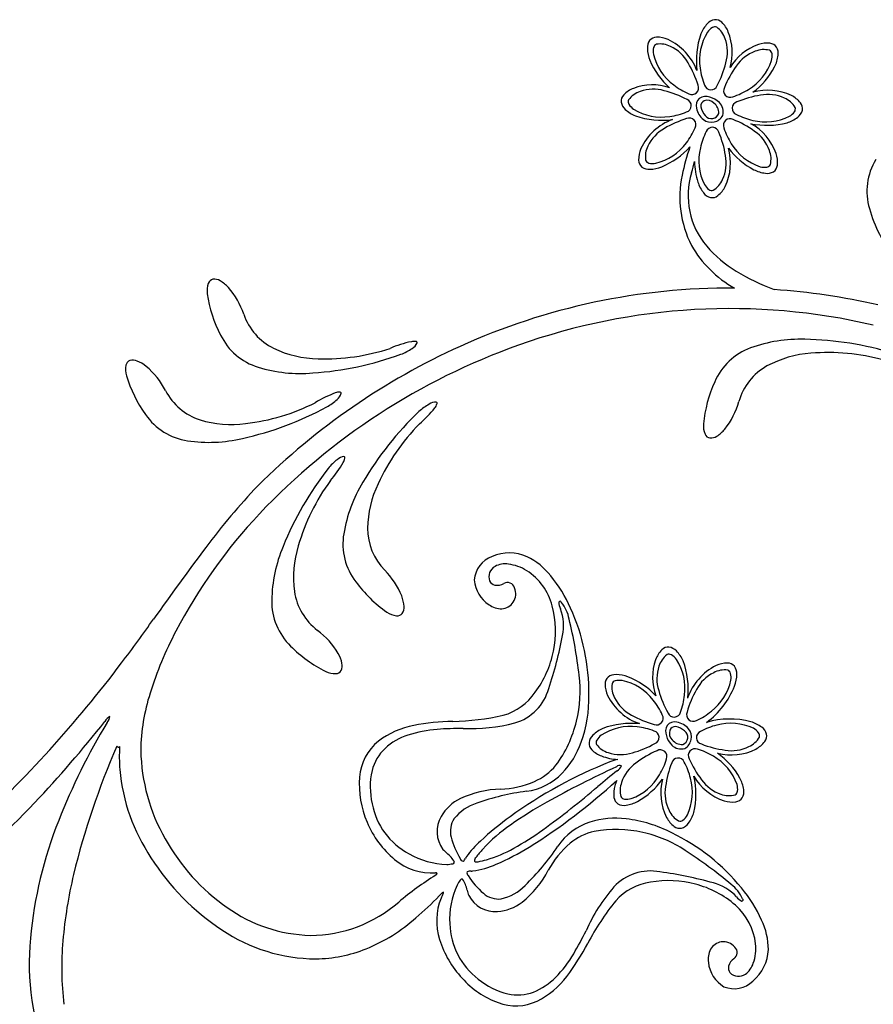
# Model space of a CAD drawing. Extents: x -4 to 4, y -4.07 to 4.07.
# Tile 27 of 40: x -1.74 to -0.79, y 2.62 to 3.72. Entities that reach past the tile are written whole.
import ezdxf

# ---------------------------------------------------------------- set-up
doc = ezdxf.new("R2010")
doc.units = 0

msp = doc.modelspace()

# ---------------------------------------------------------------- linework, layer by layer
at = {"color": 7, "linetype": 'CONTINUOUS'}
for centre, radius, start, end in [((-0.945607, 3.686647), 0.04032, 137.426365, 156.633797), ((-0.964908, 3.704831), 0.013809, 99.657866, 138.81091), ((-0.966331, 3.70819), 0.010294, 46.03519, 94.97625), ((-0.979997, 3.693904), 0.030063, 21.231186, 46.190238), ((-0.89085, 3.672513), 0.096589, 161.82668, 186.315463), ((-1.007882, 3.682103), 0.060336, 343.736246, 382.087596), ((-1.028204, 3.687378), 0.01381, 144.658654, 183.81103), ((-1.031587, 3.688747), 0.010293, 91.03246, 139.976365), ((-1.03115, 3.668983), 0.030062, 66.227429, 91.187612), ((-1.045693, 3.639439), 0.062977, 20.882407, 64.953003), ((-0.899216, 3.635087), 0.05901, 109.075297, 149.310201), ((-0.908834, 3.66239), 0.030063, 83.795323, 108.75528), ((-0.90667, 3.682041), 0.010294, 35.006995, 83.949149), ((-1.001698, 3.688168), 0.040322, 182.426369, 201.633345), ((-0.91016, 3.680972), 0.013811, 351.175326, 390.326144), ((-0.960946, 3.706138), 0.084845, 202.768365, 228.283944), ((-0.936497, 3.684076), 0.040324, 333.352721, 352.558787), ((-0.975405, 3.705379), 0.084669, 306.967793, 332.276917), ((-1.046631, 3.614079), 0.030064, 111.22963, 136.189361), ((-1.036495, 3.587263), 0.058731, 71.032721, 110.974043), ((-0.907843, 3.579736), 0.060336, 64.392628, 106.013836), ((-1.060917, 3.627746), 0.010293, 136.035347, 184.978377), ((-1.057557, 3.62917), 0.01381, 189.658864, 228.810349), ((-0.976387, 3.622741), 0.011346, 133.435744, 193.586427), ((-0.97708, 3.619583), 0.013432, 69.788558, 121.951244), ((-0.976175, 3.622341), 0.006417, 112.981427, 187.213978), ((-0.975298, 3.618705), 0.010125, 43.756306, 109.514458), ((-0.977862, 3.609891), 0.022947, 45.940918, 76.331125), ((-0.97647, 3.6145), 0.014058, 359.117524, 412.872), ((-0.972854, 3.615721), 0.015281, 346.28808, 404.232098), ((-0.895061, 3.607179), 0.030066, 38.79601, 63.754835), ((-0.879634, 3.619546), 0.010293, 350.007485, 398.949639), ((-1.039373, 3.648471), 0.040322, 227.427393, 246.633686), ((-0.966647, 3.623958), 0.021128, 190.589886, 231.809897), ((-0.961615, 3.626095), 0.021417, 192.291806, 222.021543), ((-0.970674, 3.617234), 0.008771, 218.627383, 340.342857), ((-0.882856, 3.621258), 0.01381, 306.173855, 345.326453), ((-1.026466, 3.695003), 0.088404, 250.919626, 278.095496), ((-0.99188, 3.54813), 0.063344, 110.454682, 154.854858), ((-0.970901, 3.619062), 0.014653, 233.044835, 331.628979), ((-0.908925, 3.691526), 0.090521, 258.480558, 284.285377), ((-0.899284, 3.642075), 0.040322, 288.351806, 307.558555), ((-0.955978, 3.549437), 0.060747, 19.488682, 61.510828), ((-1.021709, 3.562928), 0.030063, 156.229486, 181.189443), ((-1.061005, 3.638015), 0.090178, 292.821055, 317.443736), ((-0.782064, 3.500739), 0.225793, 160.253183, 168.565446), ((-1.009834, 3.559046), 0.060338, 334.392958, 376.014388), ((-0.8842, 3.626597), 0.084653, 216.9652, 242.279757), ((-1.041474, 3.56249), 0.010293, 181.035645, 229.977143), ((-2.343594, 3.905997), 1.397422, 345.16361, 345.701043), ((-0.916126, 3.560791), 0.073338, 179.946801, 198.276872), ((-0.927179, 3.560036), 0.030064, 353.797354, 378.756858), ((-0.729457, 3.52755), 0.06826, 148.806732, 196.321132), ((-1.040105, 3.565872), 0.01381, 234.655934, 273.808533), ((-1.040894, 3.592376), 0.04032, 272.425509, 291.633168), ((-0.905491, 3.587698), 0.040322, 243.350591, 262.557339), ((-0.908595, 3.561362), 0.01381, 261.176004, 300.328825), ((-0.907527, 3.557873), 0.010293, 305.00747, 353.950281), ((-0.888095, 3.521137), 0.117827, 168.065689, 207.082735), ((-0.910598, 3.522605), 0.08605, 162.714435, 220.538126), ((-0.947494, 3.550487), 0.040321, 198.351579, 217.558783), ((-0.982387, 3.546263), 0.030064, 308.795792, 333.75575), ((-0.968309, 3.53406), 0.013811, 216.17542, 255.327128), ((-0.970022, 3.530837), 0.010293, 260.007704, 308.94942), ((-0.639658, 3.553221), 0.161656, 196.109066, 217.918067), ((-0.883874, 3.529675), 0.125601, 209.674585, 240.855697), ((-0.872025, 3.556164), 0.137177, 220.719406, 238.788941), ((-0.815263, 3.647395), 0.24462, 238.491179, 249.467526), ((-1.523811, 3.422734), 0.007168, 102.60701, 160.532337), ((-1.523849, 3.417743), 0.012083, 58.367836, 97.259766), ((-1.53569, 3.396079), 0.036761, 41.835065, 60.364149), ((-1.507342, 3.416889), 0.024644, 160.481007, 187.576879), ((-1.57317, 3.363344), 0.086522, 18.509619, 41.431182), ((-0.949944, 2.691816), 0.728176, 89.614394, 114.362575), ((-0.95164, 2.678253), 0.741788, 77.051133, 86.090238), ((-1.387108, 3.435168), 0.146256, 188.464656, 207.444263), ((-0.950064, 2.696225), 0.700885, 76.846881, 109.621015), ((-1.428342, 3.41247), 0.066413, 199.032709, 243.568373), ((-1.455398, 3.397362), 0.068259, 205.69984, 253.214241), ((-0.872082, 3.201411), 0.161659, 88.126238, 109.935012), ((-0.874087, 2.99822), 0.364837, 73.054909, 88.854924), ((-0.932302, 2.652424), 0.771337, 114.349321, 134.782148), ((-0.937626, 2.659902), 0.739275, 109.583689, 136.474788), ((-1.406461, 3.460783), 0.11943, 244.485907, 269.102245), ((-1.400874, 3.572615), 0.231368, 268.152597, 288.279352), ((-1.277134, 3.231378), 0.131876, 102.048141, 112.831493), ((-1.33757, 3.401633), 0.059281, 291.137053, 304.771322), ((-1.301715, 3.347021), 0.013651, 81.107504, 102.464464), ((-1.309709, 3.363993), 0.012554, 298.280408, 336.469968), ((-1.299653, 3.359052), 0.001456, 357.183797, 448.098452), ((-0.904164, 3.289127), 0.068262, 109.72316, 157.237341), ((-1.440268, 3.689426), 0.364833, 274.082521, 289.882308), ((-0.852042, 3.228296), 0.119433, 93.835047, 118.451385), ((-0.84073, 3.116893), 0.231375, 74.658142, 94.78467), ((-1.598104, 3.329333), 0.024643, 168.971339, 196.067211), ((-1.615255, 3.332683), 0.007169, 111.102511, 169.027623), ((-1.614556, 3.327741), 0.012083, 66.858156, 105.750086), ((-1.623067, 3.304565), 0.036762, 50.327418, 68.856503), ((-1.655303, 3.266657), 0.086522, 27.001063, 49.922626), ((-1.427853, 3.486606), 0.161656, 253.002427, 274.811202), ((-0.876369, 3.275426), 0.066414, 119.369048, 163.904711), ((-1.48189, 3.365167), 0.146253, 196.956704, 215.93654), ((-0.834028, 3.254871), 0.146257, 155.493452, 174.473287), ((-1.519317, 3.336629), 0.066413, 207.524485, 252.060149), ((-1.343026, 3.179852), 0.131876, 110.540078, 121.32343), ((-1.384414, 3.290595), 0.013652, 89.596714, 110.953674), ((-1.394827, 3.306202), 0.012554, 306.772898, 344.962681), ((-1.384151, 3.3028), 0.001456, 5.678796, 96.591696), ((-1.572008, 3.608782), 0.364827, 282.57423, 298.374245), ((-1.515802, 3.499088), 0.231381, 276.644767, 296.770385), ((-1.427941, 3.339316), 0.059283, 299.630117, 313.263928), ((-1.256219, 3.238805), 0.059278, 118.769593, 132.404774), ((-1.381709, 3.368765), 0.131875, 310.708717, 321.492297), ((-1.277501, 3.280515), 0.012554, 87.067426, 125.259214), ((-1.289134, 3.295234), 0.013652, 321.07671, 342.43367), ((-1.277443, 3.291719), 0.001456, 335.435527, 426.346282), ((-1.023526, 3.317064), 0.086522, 321.506578, 344.428368), ((-1.543844, 3.317692), 0.06826, 214.19144, 261.705621), ((-1.044334, 3.018628), 0.364831, 133.657425, 149.45744), ((-1.504811, 3.387643), 0.11943, 252.977943, 277.594281), ((-1.131346, 3.105938), 0.231377, 135.26125, 155.387323), ((-0.955042, 3.266964), 0.024643, 175.360929, 202.457027), ((-1.52978, 3.410023), 0.161655, 261.493667, 283.302668), ((-0.971189, 3.260283), 0.007169, 202.402762, 260.327659), ((-0.971483, 3.265266), 0.012084, 265.67841, 304.569895), ((-0.984418, 3.286295), 0.036762, 302.572914, 321.101999), ((-1.378444, 3.22003), 0.012554, 95.511981, 133.703992), ((-1.380032, 3.23112), 0.001456, 343.87833, 434.79006), ((-1.35127, 3.181899), 0.059274, 127.212911, 140.849006), ((-1.494476, 3.292023), 0.131872, 319.150512, 329.934321), ((-1.392112, 3.23288), 0.013652, 329.521377, 350.878337), ((-1.109371, 2.995221), 0.364813, 142.099363, 157.900063), ((-0.959725, 2.707412), 0.71325, 136.330281, 143.528618), ((-1.208242, 3.068803), 0.231376, 143.70387, 163.829944), ((-1.220376, 3.120114), 0.161655, 148.728978, 170.537979), ((-1.23396, 3.150769), 0.119431, 154.437829, 179.054167), ((-1.037535, 2.760158), 0.597804, 136.847496, 152.274077), ((-1.312541, 3.135218), 0.068261, 170.32601, 217.840191), ((-1.286962, 3.152708), 0.066413, 179.971573, 224.507236), ((-1.298385, 3.069754), 0.161657, 157.17171, 178.980484), ((-1.316325, 3.098082), 0.119431, 162.880147, 187.496258), ((1.147361, 1.110171), 3.357257, 142.983658, 144.666519), ((-1.204853, 3.093207), 0.029784, 109.14821, 176.015617), ((-1.195305, 3.076862), 0.048495, 66.153855, 113.474647), ((-1.210733, 3.051578), 0.077955, 38.337627, 63.294413), ((-1.205233, 3.098801), 0.013183, 118.082453, 200.289957), ((-1.200568, 3.090112), 0.023045, 80.270402, 118.145186), ((-1.20181, 3.065742), 0.047362, 57.264407, 83.774324), ((-1.395474, 3.044939), 0.086523, 22.108946, 45.030509), ((-1.213313, 3.0487), 0.067919, 15.183461, 56.876276), ((-1.273862, 2.998478), 0.160428, 24.13817, 39.227518), ((-1.248269, 3.179507), 0.146256, 216.095451, 235.075286), ((-1.199302, 3.097635), 0.035343, 183.826465, 237.673724), ((-1.209863, 3.098086), 0.008643, 206.498857, 257.643188), ((-1.209116, 3.104013), 0.014603, 259.756335, 300.307562), ((-1.197665, 3.08437), 0.008134, 15.275109, 120.117542), ((-1.369039, 3.092219), 0.066412, 188.414017, 232.949901), ((-1.349468, 3.063908), 0.036762, 3.175343, 21.704428), ((-1.205506, 3.079848), 0.017045, 326.702616, 383.018609), ((-1.391773, 3.071162), 0.06826, 178.767975, 226.282156), ((-1.204115, 3.087772), 0.024464, 234.845705, 270.386239), ((-1.20479, 3.079597), 0.01631, 272.951337, 326.059518), ((-1.249437, 3.038854), 0.105362, 347.584151, 375.205994), ((-1.318207, 3.080012), 0.024643, 235.963754, 263.059626), ((-1.320312, 3.062665), 0.007169, 263.006112, 320.931009), ((-1.324796, 3.064855), 0.012083, 326.280389, 365.172097), ((-1.335438, 2.969809), 0.228347, 359.375059, 384.384386), ((-3.162883, 4.160405), 1.923099, 322.997091, 324.797059), ((-1.205301, 2.847648), 0.408596, 152.188811, 162.684471), ((-1.460551, 2.969687), 0.086522, 30.551705, 53.473268), ((-1.3347, 3.124409), 0.146255, 224.538607, 243.518442), ((-1.41783, 2.995205), 0.036762, 11.618005, 30.146862), ((-1.260144, 3.038848), 0.11584, 323.783475, 348.725541), ((-1.00457, 2.99645), 0.030066, 135.236286, 160.195564), ((-1.01859, 3.010393), 0.010293, 86.445549, 135.388579), ((-1.019929, 3.006998), 0.01381, 42.614579, 81.766287), ((-1.038775, 2.988337), 0.040326, 24.792248, 43.998086), ((-2.757257, 3.858349), 1.417372, 312.748136, 322.879675), ((-1.393565, 2.999764), 0.012084, 334.725094, 373.616802), ((-0.977513, 2.986983), 0.058731, 160.449174, 200.392496), ((-1.084969, 2.974281), 0.088404, 353.327687, 380.503783), ((-0.952814, 2.972808), 0.030063, 90.235109, 115.195745), ((-0.952868, 2.992577), 0.010294, 41.446193, 90.388566), ((-1.389272, 3.015725), 0.024643, 244.40619, 271.502061), ((-1.388807, 2.998256), 0.007169, 271.44795, 329.373277), ((-1.077392, 2.976207), 0.01381, 87.614279, 126.767545), ((-1.077523, 2.949688), 0.040323, 69.789893, 88.997324), ((-0.937277, 2.943351), 0.06335, 116.569994, 160.967523), ((-0.956216, 2.991124), 0.013811, 357.615768, 396.767254), ((-0.982733, 2.991254), 0.040322, 339.791762, 358.998966), ((-1.078845, 2.979554), 0.010294, 131.447307, 180.389462), ((-1.059074, 2.979607), 0.030064, 180.235562, 205.195292), ((-1.094471, 2.908505), 0.084842, 43.139529, 68.65692), ((-1.387673, 2.902655), 0.218124, 162.220729, 179.175636), ((-1.220727, 3.008027), 0.065847, 286.192519, 325.15547), ((-1.032165, 3.012364), 0.094044, 306.603446, 338.124863), ((-1.246911, 2.963321), 0.139863, 339.705721, 361.637812), ((-1.0299, 2.994885), 0.062982, 206.472663, 250.541713), ((-2.683488, 3.756367), 1.32167, 316.548929, 321.739497), ((-1.034825, 2.567491), 0.711536, 148.727922, 158.548362), ((-1.632707, 2.930439), 0.01501, 119.536032, 150.018558), ((-1.651086, 2.944304), 0.01101, 317.394683, 355.800178), ((-1.25145, 2.658055), 0.280054, 91.47471, 100.380635), ((-1.265269, 3.230165), 0.292223, 271.296312, 282.430884), ((-1.059117, 2.839266), 0.096586, 85.107914, 109.59851), ((-1.011484, 2.926011), 0.011346, 77.837285, 137.991602), ((-1.01246, 2.916241), 0.021131, 39.614997, 80.833012), ((-0.95034, 2.850862), 0.089777, 74.793724, 106.667445), ((-0.938531, 2.89892), 0.040323, 53.866864, 73.073385), ((-1.283746, 2.839887), 0.095384, 100.979019, 127.03974), ((-1.074606, 2.893649), 0.040323, 114.791643, 133.998619), ((-1.008344, 2.926781), 0.013432, 149.473224, 201.635474), ((-1.007424, 2.925021), 0.010125, 161.905612, 227.670932), ((-1.011079, 2.925807), 0.006418, 84.212113, 158.43828), ((-1.01447, 2.911158), 0.021419, 49.405767, 79.133026), ((-1.005837, 2.920435), 0.008772, 291.0892, 412.792406), ((-1.007671, 2.920617), 0.014655, 299.800394, 398.376964), ((-0.922626, 2.92014), 0.013811, 16.097043, 55.249196), ((-1.305972, 2.872023), 0.056368, 128.683493, 176.064438), ((-1.205929, 2.946086), 0.095467, 316.460895, 340.876491), ((-1.09666, 2.913832), 0.010293, 176.447605, 225.390416), ((-1.093266, 2.912492), 0.013811, 132.613648, 171.765579), ((-0.998673, 2.927804), 0.022949, 195.093474, 225.482781), ((-1.003246, 2.9263), 0.014061, 218.554624, 272.302161), ((-0.935177, 2.933911), 0.030066, 297.668256, 322.62776), ((-0.919447, 2.921931), 0.010293, 322.474441, 371.41769), ((-0.846224, 2.564964), 0.858602, 156.274313, 166.346152), ((-1.63071, 2.910745), 0.001581, 191.510488, 331.054724), ((-1.410438, 2.898367), 0.219196, 176.963114, 183.656566), ((-1.399616, 2.909866), 0.206199, 181.131808, 209.836748), ((-1.082719, 2.927849), 0.030063, 225.23547, 250.19588), ((-1.004377, 2.922653), 0.015284, 227.193286, 285.132578), ((-1.013052, 2.833748), 0.084662, 29.144947, 54.457694), ((-0.948638, 2.961026), 0.060334, 255.408988, 297.033522), ((-0.898061, 2.42337), 0.504892, 111.56181, 125.981061), ((-1.073182, 2.948895), 0.053127, 248.208331, 268.044639), ((-1.049614, 2.805178), 0.094108, 105.645974, 111.176922), ((-1.416672, 2.904571), 0.213472, 185.425427, 213.620579), ((-1.186393, 2.929269), 0.069732, 278.043227, 315.420138), ((-1.259736, 2.867412), 0.102821, 175.269711, 203.781736), ((-1.529588, 3.367598), 0.67156, 302.005819, 312.477008), ((-1.035129, 2.854604), 0.044614, 156.644947, 164.608146), ((-1.094066, 2.922963), 0.084658, 299.145717, 324.459143), ((-0.966783, 2.858555), 0.060342, 165.412196, 207.031408), ((-1.078566, 2.856855), 0.090517, 347.138951, 372.946034), ((-0.937693, 2.907429), 0.060749, 209.913548, 251.935917), ((-0.974689, 2.856005), 0.040324, 8.865593, 28.072114), ((-1.142001, 2.595046), 0.267429, 97.441256, 109.638313), ((-1.049442, 2.857489), 0.030065, 162.668463, 187.628194), ((-0.948437, 2.859763), 0.01381, 331.095592, 370.247745), ((-1.069035, 2.854838), 0.010294, 187.476115, 236.418707), ((-1.071812, 2.884607), 0.040326, 278.866319, 298.072157), ((-0.947574, 2.878375), 0.030066, 252.667689, 277.626967), ((-0.944922, 2.858781), 0.010293, 277.475864, 326.418674), ((-2.402791, 3.487817), 0.933205, 308.240986, 316.666314), ((-1.216325, 2.797074), 0.052216, 107.330585, 141.162882), ((-1.068053, 2.858353), 0.013811, 241.097469, 280.248509), ((-1.028896, 2.848447), 0.040323, 323.866047, 343.073023), ((-1.262667, 2.653908), 0.467882, 158.193867, 174.738445), ((-1.255461, 2.86636), 0.106343, 202.334, 230.392123), ((-1.235762, 2.815804), 0.025444, 146.575315, 195.015976), ((-0.984897, 2.542066), 0.357824, 125.895746, 132.728877), ((-1.0841, 2.759747), 0.069733, 108.221633, 145.598544), ((-1.077706, 2.734774), 0.095469, 82.764746, 107.180116), ((-1.080458, 2.690396), 0.13987, 62.005025, 83.936208), ((-0.993907, 2.845092), 0.030065, 207.669558, 232.629289), ((-1.005885, 2.829363), 0.010294, 232.475408, 281.417125), ((-1.007676, 2.832542), 0.01381, 286.097143, 325.249074), ((-1.379056, 2.918121), 0.228161, 209.066069, 235.077923), ((-1.171901, 2.832626), 0.091483, 194.829203, 211.089451), ((-1.160713, 2.728441), 0.101658, 131.213558, 144.341001), ((-1.113951, 2.608195), 0.228352, 39.257279, 64.26638), ((-1.322836, 3.039667), 0.283901, 293.364849, 301.699314), ((-1.36387, 2.947912), 0.26743, 314.00363, 326.200914), ((-1.368746, 2.929617), 0.267309, 212.402981, 236.703462), ((-1.282236, 2.832924), 0.063517, 229.771306, 274.097106), ((-1.246993, 2.785865), 0.003285, 188.380476, 272.544019), ((-1.251626, 2.788845), 0.007877, 307.342765, 338.585065), ((-1.205627, 2.765209), 0.043886, 149.16543, 151.768151), ((-1.238888, 2.763643), 0.007876, 85.064666, 116.309666), ((-1.239651, 2.815343), 0.043877, 271.881322, 274.484501), ((-1.248256, 2.862618), 0.09181, 277.532913, 294.457505), ((-1.182632, 2.64954), 0.511744, 166.656884, 175.014236), ((-1.099168, 2.478088), 0.339475, 121.701834, 130.28531), ((-1.277177, 2.768279), 0.001392, 23.813953, 111.986053), ((-1.278459, 2.76936), 0.002608, 290.124472, 348.529088), ((-1.239503, 2.769116), 0.003286, 151.102888, 235.257447), ((-1.164265, 2.81564), 0.091482, 212.5522, 228.812675), ((-1.018657, 2.645011), 0.115841, 74.916155, 99.858447), ((-1.215843, 2.791618), 0.052216, 282.479122, 316.311644), ((-1.028773, 2.694015), 0.065848, 98.486938, 137.450111), ((-1.013898, 2.654603), 0.105363, 48.435669, 76.057511), ((-1.060924, 2.650641), 0.160434, 24.414502, 39.503622), ((-1.565029, 3.027664), 0.406729, 310.746339, 315.750902), ((-1.208739, 2.716289), 0.06772, 158.141692, 198.009875), ((-1.2602, 2.733693), 0.016885, 121.01438, 142.988255), ((-1.174316, 2.699121), 0.106106, 154.556185, 156.457674), ((-1.275318, 2.7485), 0.006427, 323.825295, 357.002131), ((-1.20769, 2.765887), 0.025444, 228.625142, 277.066241), ((-0.849511, 2.555479), 0.292219, 141.210367, 152.345168), ((-1.412699, 2.866665), 0.166722, 234.434614, 268.475861), ((-1.417683, 2.850824), 0.150823, 270.208925, 311.031924), ((-0.989037, 2.6826), 0.06792, 6.765523, 48.458338), ((-1.427246, 2.863203), 0.192223, 292.085736, 311.628802), ((-0.985314, 2.683633), 0.077957, 0.347965, 25.304298), ((-1.41, 2.862282), 0.188396, 235.948176, 269.699973), ((-1.436561, 2.669545), 0.293287, 174.66523, 201.736694), ((-1.167767, 2.727844), 0.11027, 197.137413, 223.222566), ((-1.358697, 2.664217), 0.33507, 174.897983, 187.010708), ((-1.413408, 2.831708), 0.157839, 270.878858, 291.729743), ((-1.356004, 2.821867), 0.280056, 323.261177, 332.167102), ((-0.949944, 2.673494), 0.024464, 153.254741, 188.795722), ((-0.957568, 2.676519), 0.016311, 97.58122, 150.68875), ((-0.957661, 2.675766), 0.017045, 40.62194, 96.936208), ((-0.950128, 2.680784), 0.008134, 303.524423, 408.36704), ((-0.955805, 2.686232), 0.048494, 310.165983, 357.487873), ((-0.968658, 2.685341), 0.047362, 339.866936, 366.377079), ((-0.937611, 2.661803), 0.014602, 123.333455, 163.886459), ((-0.938967, 2.673428), 0.035344, 185.967593, 239.813768), ((-0.943254, 2.663765), 0.008643, 165.997335, 217.142973), ((-0.946273, 2.675634), 0.023047, 305.499593, 343.371032), ((-1.173673, 2.719205), 0.100074, 221.933753, 249.870632), ((-1.207416, 2.7122), 0.095387, 296.602601, 322.662643), ((-0.940557, 2.667596), 0.013183, 223.353092, 305.559188), ((-0.945401, 2.670422), 0.029787, 247.628385, 314.492219), ((-1.18838, 2.677415), 0.055779, 249.281668, 295.119384)]:
    msp.add_arc(centre, radius, start, end, dxfattribs=at)
at = {"color": 2, "linetype": 'CONTINUOUS'}
for centre, radius, start, end in [((-0.924669, 3.673517), 0.059269, 148.414552, 188.813857), ((-0.959897, 3.693986), 0.018567, 121.716412, 145.282636), ((-0.966909, 3.705226), 0.00532, 66.725365, 121.110976), ((-0.979523, 3.689668), 0.02519, 17.648901, 54.253318), ((-1.0299, 3.686242), 0.00532, 111.720343, 166.107253), ((-1.027818, 3.666322), 0.025189, 62.649725, 99.253472), ((-0.995275, 3.682553), 0.042405, 343.491099, 380.357946), ((-1.016995, 3.683254), 0.018565, 166.719533, 190.287572), ((-0.977613, 3.693686), 0.059265, 193.412366, 233.813892), ((-1.033925, 3.650153), 0.042404, 28.491063, 65.35925), ((-0.907714, 3.643388), 0.042406, 109.626239, 146.49331), ((-0.912384, 3.660031), 0.025189, 75.73124, 112.336997), ((-0.908569, 3.679693), 0.00532, 8.873607, 63.260733), ((-0.921685, 3.677844), 0.018565, 344.697687, 368.266405), ((-1.090132, 3.613869), 0.10923, 16.869403, 31.155336), ((-1.060704, 3.696649), 0.10926, 331.872841, 346.154893), ((-0.960005, 3.691679), 0.059266, 301.170781, 341.57253), ((-0.911386, 3.673521), 0.072425, 187.206105, 202.575649), ((-0.854876, 3.602317), 0.109254, 143.829922, 158.112887), ((-1.042394, 3.614551), 0.025192, 107.650576, 144.251642), ((-1.03528, 3.598803), 0.042404, 73.49054, 110.358504), ((-1.049375, 3.533376), 0.109257, 61.872541, 76.154821), ((-0.96822, 3.703088), 0.072428, 232.208073, 247.576704), ((-0.992319, 3.642583), 0.00735, 241.304849, 383.952139), ((-0.971207, 3.647781), 0.00735, 196.313441, 338.944088), ((-0.949824, 3.639486), 0.00735, 151.035203, 293.677349), ((-0.968532, 3.701847), 0.072408, 287.405481, 302.779359), ((-1.057953, 3.627167), 0.005319, 156.719518, 211.107077), ((-1.000508, 3.62287), 0.00735, 286.309718, 428.949746), ((-0.940239, 3.619969), 0.00735, 106.034843, 248.676384), ((-0.899382, 3.526554), 0.109249, 98.830469, 113.114119), ((-0.907703, 3.592953), 0.042405, 64.626692, 101.493986), ((-0.899237, 3.608023), 0.025189, 30.732424, 67.338405), ((-1.046713, 3.634181), 0.018568, 211.718591, 235.284361), ((-1.026244, 3.669404), 0.059266, 238.413156, 278.814016), ((-1.026245, 3.682673), 0.072407, 277.205519, 292.579169), ((-0.89322, 3.627198), 0.018567, 299.698109, 323.266147), ((-0.882637, 3.619229), 0.005319, 323.873718, 378.261277), ((-0.966595, 3.503942), 0.109233, 106.869649, 121.155353), ((-0.995311, 3.601758), 0.00735, 331.309918, 473.947071), ((-0.950082, 3.601027), 0.00735, 61.040423, 203.672129), ((-0.987245, 3.506084), 0.109246, 53.830498, 68.114605), ((-0.909365, 3.677313), 0.072428, 242.408173, 257.77726), ((-0.910534, 3.664076), 0.059267, 256.172103, 296.57274), ((-1.002879, 3.560151), 0.042405, 118.492139, 155.359433), ((-1.055802, 3.625848), 0.072412, 322.207173, 337.579226), ((-0.912244, 3.560563), 0.072439, 152.408082, 167.774887), ((-0.969598, 3.591443), 0.00735, 16.036468, 158.678614), ((-1.063019, 3.550585), 0.109255, 8.830217, 23.113182), ((-0.88767, 3.619759), 0.072464, 197.411581, 212.773595), ((-0.94618, 3.558917), 0.042406, 19.627015, 56.493862), ((-1.046414, 3.616466), 0.059268, 283.412444, 323.813081), ((-1.019049, 3.566258), 0.02519, 152.648524, 189.2516), ((-0.925487, 3.561737), 0.059272, 166.172913, 206.570885), ((-0.897885, 3.611214), 0.059273, 211.173924, 251.571007), ((-0.929537, 3.563587), 0.02519, 345.732485, 382.336902), ((-1.038969, 3.564176), 0.005319, 201.720484, 256.108692), ((-0.996614, 3.558907), 0.042404, 334.625195, 371.493606), ((-1.035981, 3.577081), 0.018565, 256.716015, 280.284733), ((-0.911724, 3.572888), 0.018565, 254.69746, 278.266632), ((-0.909875, 3.559773), 0.00532, 278.877029, 333.264372), ((-0.981545, 3.55044), 0.025189, 300.733004, 337.338315), ((-0.962371, 3.544422), 0.018566, 209.698769, 233.266354), ((-0.970339, 3.53384), 0.00532, 233.87654, 288.263449), ((-1.004942, 2.992206), 0.025188, 127.170408, 163.778846), ((-1.017937, 3.007443), 0.00532, 60.315651, 114.700395), ((-1.024669, 2.996033), 0.018567, 36.139287, 59.705738), ((-1.059377, 2.974693), 0.059272, 352.611519, 393.010379), ((-0.989015, 2.985481), 0.042407, 161.065745, 197.932815), ((-0.949568, 2.954049), 0.042409, 116.067209, 152.93227), ((-0.956077, 2.970065), 0.02519, 82.171977, 118.776617), ((-0.954492, 2.990031), 0.00532, 15.314823, 69.701299), ((-0.967319, 2.986723), 0.018566, 351.138122, 374.706387), ((-1.056333, 2.976344), 0.02519, 172.170528, 208.775168), ((-1.076298, 2.97793), 0.00532, 105.319201, 159.703945), ((-1.07299, 2.965103), 0.018566, 81.138009, 104.7065), ((-1.082444, 2.925466), 0.059274, 37.612036, 78.009342), ((-1.006951, 2.996173), 0.059269, 307.611306, 348.011944), ((-0.92397, 3.001196), 0.109248, 195.269323, 209.553201), ((-0.892474, 2.919173), 0.109237, 150.268957, 164.554661), ((-1.040317, 2.982853), 0.042408, 206.066556, 242.932733), ((-1.091598, 2.915852), 0.072421, 23.847485, 39.218169), ((-1.072656, 2.974368), 0.072427, 338.847382, 354.217381), ((-1.012213, 2.950121), 0.00735, 202.475637, 345.113244), ((-0.990977, 2.945449), 0.00735, 157.477312, 300.116886), ((-1.016587, 3.005358), 0.072454, 293.851021, 309.214633), ((-1.005431, 3.039966), 0.109259, 240.269361, 254.552097), ((-1.031718, 2.941444), 0.00735, 247.477871, 390.115781), ((-0.949232, 2.876638), 0.059276, 64.854305, 105.250499), ((-1.060961, 2.873045), 0.05927, 82.611463, 123.010545), ((-1.060631, 2.859789), 0.072403, 68.844181, 84.219429), ((-1.036388, 2.920208), 0.00735, 292.474941, 435.116028), ((-0.980026, 2.920001), 0.00735, 112.744825, 255.384399), ((-0.947728, 2.863428), 0.072445, 103.649887, 119.016008), ((-0.93284, 2.913944), 0.018568, 38.156366, 61.723724), ((-0.922458, 2.922174), 0.00532, 343.163894, 397.549505), ((-1.093711, 2.914484), 0.00532, 150.317227, 204.704353), ((-1.0823, 2.907751), 0.018569, 126.138464, 149.704688), ((-1.087463, 3.008452), 0.109248, 285.268742, 299.552848), ((-0.939331, 2.932964), 0.02519, 294.084632, 330.691729), ((-1.078471, 2.927481), 0.025191, 217.171729, 253.775476), ((-1.07175, 2.943407), 0.042408, 251.066818, 287.932772), ((-0.988052, 2.80505), 0.109246, 113.310757, 127.595319), ((-1.027564, 2.899037), 0.00735, 337.746063, 480.388966), ((-0.989122, 2.900252), 0.00735, 67.747159, 210.386582), ((-1.006277, 2.837435), 0.072418, 58.647045, 74.01887), ((-0.941505, 3.014405), 0.109251, 248.31087, 262.594976), ((-0.948171, 2.947819), 0.042407, 259.93079, 296.797861), ((-1.030419, 2.856842), 0.042407, 124.931115, 161.797963), ((-1.090382, 2.916195), 0.07242, 328.645293, 344.016662), ((-0.913426, 2.851422), 0.109236, 158.309496, 172.5952), ((-1.007815, 2.889941), 0.00735, 22.745642, 165.392478), ((-1.064384, 2.857646), 0.07244, 13.648347, 29.015381), ((-0.895129, 2.939768), 0.109252, 203.31116, 217.595038), ((-0.998007, 2.847817), 0.059273, 19.853336, 60.252196), ((-1.047173, 2.861097), 0.02519, 159.086174, 195.691262), ((-1.079996, 2.907919), 0.059269, 289.852284, 330.253366), ((-1.051174, 2.859147), 0.059272, 334.8534, 375.252038), ((-0.946926, 2.897397), 0.042408, 214.930339, 251.796293), ((-0.979996, 2.858086), 0.042408, 169.931163, 206.796893), ((-0.946879, 2.861081), 0.005319, 298.159842, 352.54805), ((-0.960039, 2.862604), 0.018567, 353.156991, 376.725029), ((-1.066735, 2.856795), 0.00532, 208.162439, 262.549781), ((-1.065212, 2.869954), 0.018567, 263.156651, 286.72537), ((-0.951182, 2.880646), 0.025193, 249.089549, 285.691955), ((-0.994852, 2.849248), 0.025191, 204.086382, 240.692139), ((-1.005642, 2.832373), 0.00532, 253.16292, 307.550479), ((-1.013874, 2.842757), 0.01857, 308.159586, 331.724903)]:
    msp.add_arc(centre, radius, start, end, dxfattribs=at)
at = {"color": 1, "linetype": 'CONTINUOUS'}
for centre, radius, start, end in [((-1.124607, 3.070539), 0.015861, 179.074187, 207.448327), ((-1.139205, 3.070192), 0.001398, 12.875869, 154.427894), ((-1.168687, 3.044525), 0.040327, 10.442844, 40.103847), ((-1.189454, 3.044434), 0.054138, 348.264149, 380.31273), ((-1.625766, 2.931494), 0.511108, 6.487618, 13.618183), ((-1.546743, 3.109175), 0.41723, 341.201243, 349.539369), ((-1.251925, 2.971604), 0.13515, 345.706165, 367.499495), ((-1.205062, 2.989213), 0.055227, 286.328338, 344.790254), ((-1.238909, 3.127211), 0.197275, 267.635552, 284.494041), ((-1.249924, 2.96847), 0.132461, 323.268785, 346.806436), ((-1.26648, 2.795174), 0.134268, 94.04174, 108.245257), ((-1.247233, 2.515636), 0.414468, 89.974387, 93.972081), ((-1.287113, 2.85636), 0.069699, 107.884108, 132.183683), ((-1.299169, 2.871061), 0.05072, 133.243825, 166.139869), ((-1.267908, 2.865145), 0.082506, 167.351794, 193.089176), ((-1.196108, 2.933356), 0.06845, 294.656331, 319.881911), ((-0.587709, 1.82932), 1.165568, 114.786079, 119.060994), ((-0.247459, 1.849187), 1.324684, 128.689315, 129.887932), ((-1.072779, 2.883939), 0.005055, 66.764996, 134.971873), ((-1.080416, 2.892218), 0.010294, 298.42743, 339.327898), ((-1.208455, 2.964085), 0.10154, 271.758718, 293.754619), ((-1.20318, 2.752759), 0.109854, 91.125999, 115.262851), ((-1.763766, 3.651457), 1.030616, 305.979251, 310.315336), ((-1.229005, 2.808133), 0.048756, 115.587842, 150.465208), ((-0.926187, 2.441593), 0.465968, 119.250526, 125.114272), ((-1.269984, 2.861162), 0.079655, 190.63631, 242.153211), ((-1.243386, 2.81525), 0.032747, 148.896416, 216.752675), ((-1.090542, 2.671926), 0.183026, 124.502571, 137.332344), ((-1.354552, 3.09131), 0.336924, 299.096777, 305.627873), ((-1.084753, 2.749228), 0.06845, 103.759085, 128.984664), ((-1.077182, 2.685411), 0.132468, 76.83579, 100.37276), ((-1.075262, 2.68223), 0.135152, 56.142434, 77.935537), ((-0.684488, 3.391556), 0.835153, 225.522178, 225.937457), ((-1.137739, 2.716754), 0.117945, 137.805702, 143.608295), ((-1.259391, 2.917724), 0.138975, 286.06284, 299.61672), ((-1.062701, 2.724524), 0.101538, 129.887313, 151.883669), ((-1.277169, 2.365077), 0.511092, 50.023671, 57.154464), ((-1.262304, 2.869738), 0.090868, 240.397198, 268.157037), ((-1.284048, 2.766392), 0.031286, 28.859296, 53.16091), ((-1.229145, 2.782904), 0.005212, 132.738416, 185.082041), ((-1.231922, 2.785702), 0.004057, 233.483369, 293.002794), ((-1.250108, 2.887314), 0.107185, 280.629308, 285.792159), ((-1.266194, 2.815751), 0.036847, 271.503903, 281.884523), ((-1.258567, 2.781617), 0.001923, 268.845452, 356.270508), ((-1.249715, 2.823075), 0.109857, 308.379039, 332.515665), ((-1.038675, 2.716403), 0.055229, 78.852288, 137.31356), ((-1.221253, 2.738644), 0.036842, 141.75433, 152.136322), ((-1.248448, 2.760632), 0.001923, 67.365951, 154.798706), ((-1.27341, 2.744557), 0.031292, 10.480014, 34.779362), ((-1.082892, 2.356962), 0.417254, 74.102568, 82.440236), ((-1.171145, 2.718158), 0.090871, 155.485274, 183.244661), ((-0.446811, 3.004295), 0.835394, 197.704236, 198.119286), ((-0.93005, 2.624804), 0.197281, 139.147776, 156.006266), ((-0.982267, 2.705873), 0.054139, 43.329552, 75.377234), ((-0.972963, 2.724442), 0.040326, 23.537401, 53.199756), ((-1.21157, 2.759303), 0.03275, 206.891045, 274.744159), ((-0.930084, 2.75239), 0.015862, 216.194504, 244.567516), ((-0.936877, 2.739463), 0.001398, 269.214111, 410.772533), ((-1.211564, 2.775348), 0.048757, 273.17717, 308.05476), ((-1.182242, 2.715084), 0.079655, 181.488422, 233.005323), ((-1.481799, 2.888904), 0.41453, 329.670244, 333.667251), ((-1.239808, 2.747517), 0.134263, 315.396304, 329.600505), ((-1.17775, 2.715178), 0.082509, 230.552806, 256.289963), ((-1.194148, 2.701867), 0.0697, 291.45735, 315.757152), ((-1.186329, 2.684539), 0.050721, 257.501717, 290.397312)]:
    msp.add_arc(centre, radius, start, end, dxfattribs=at)

doc.saveas('drawing.dxf')
